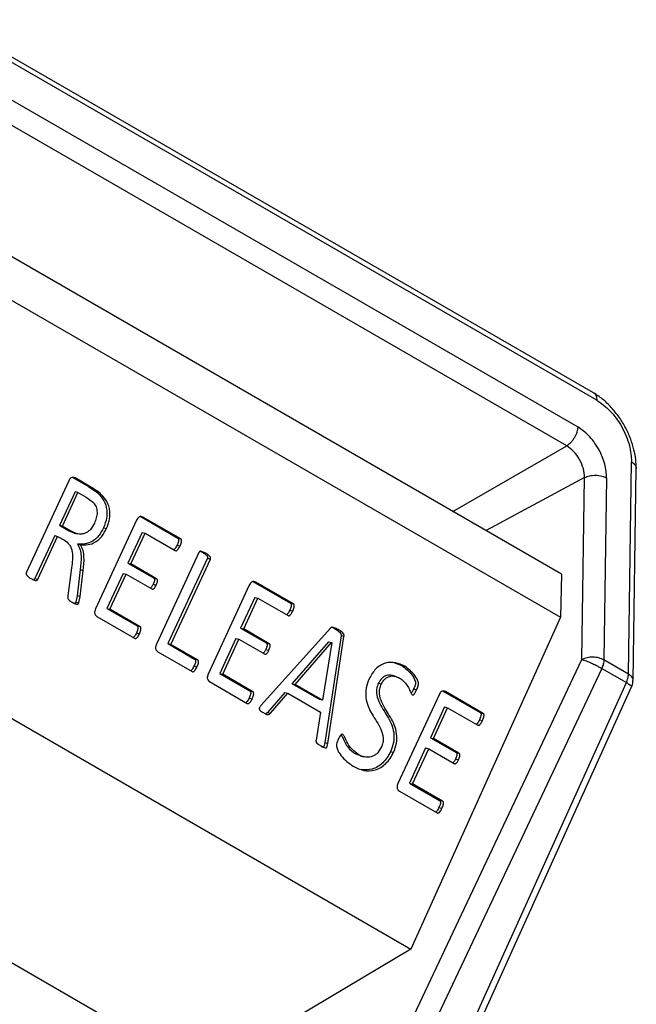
# Model space of a CAD drawing. Header units: millimetres. Extents: x 224 to 956, y 38 to 794.
# Tile 42 of 130: x 921 to 933, y 148 to 167. Entities that reach past the tile are written whole.
import ezdxf

# ---------------------------------------------------------------- set-up
doc = ezdxf.new("R2010")
doc.units = ezdxf.units.MM

msp = doc.modelspace()

# ---------------------------------------------------------------- linework, layer by layer
at = {"color": 179, "linetype": 'Continuous', "lineweight": 25}
for p, q in [((932.107, 159.835), (912.874, 170.939)), ((932.169, 159.694), (912.936, 170.797)), ((913.279, 169.881), (931.805, 159.186)), ((931.593, 158.823), (913.067, 169.517)), ((931.495, 156.363), (913.495, 166.754)), ((913.488, 165.926), (931.475, 155.543)), ((910.506, 159.641), (928.613, 149.188)), ((932.775, 154.452), (932.836, 158.512)), ((932.863, 154.329), (932.924, 158.389)), ((922.063, 158.148), (921.251, 156.392)), ((922.127, 158.223), (922.443, 158.041)), ((922.127, 158.223), (922.184, 158.208)), ((922.5, 158.026), (922.184, 158.208)), ((931.885, 154.729), (931.937, 158.213)), ((932.357, 158.207), (932.305, 154.723)), ((922.443, 158.041), (922.598, 157.937)), ((922.443, 158.041), (922.5, 158.026)), ((922.655, 157.922), (922.5, 158.026)), ((922.183, 157.942), (921.885, 157.298)), ((921.942, 157.283), (922.24, 157.927)), ((922.24, 157.927), (922.183, 157.942)), ((922.24, 157.927), (922.395, 157.838)), ((922.395, 157.838), (922.535, 157.733)), ((922.598, 157.937), (922.655, 157.922)), ((923.362, 157.398), (922.576, 155.698)), ((923.427, 157.473), (924.149, 157.056)), ((923.427, 157.473), (923.484, 157.458)), ((924.206, 157.041), (923.484, 157.458)), ((921.885, 157.298), (922.065, 157.194)), ((921.942, 157.283), (921.885, 157.298)), ((922.122, 157.179), (921.942, 157.283)), ((922.727, 157.251), (922.785, 157.236)), ((921.794, 157.102), (921.414, 156.281)), ((921.472, 156.266), (921.851, 157.087)), ((921.794, 157.102), (921.851, 157.087)), ((921.851, 157.087), (921.979, 157.013)), ((922.065, 157.194), (922.167, 157.154)), ((922.122, 157.179), (922.065, 157.194)), ((922.166, 157.152), (922.223, 157.137)), ((923.468, 157.165), (923.196, 156.576)), ((923.254, 156.561), (923.526, 157.15)), ((923.468, 157.165), (923.526, 157.15)), ((923.526, 157.15), (924.103, 156.816)), ((924.149, 157.056), (924.206, 157.041)), ((922.232, 156.94), (922.289, 156.925)), ((924.136, 156.919), (924.193, 156.904)), ((924.554, 156.781), (923.742, 155.024)), ((924.717, 156.669), (923.961, 155.034)), ((924.018, 155.019), (924.774, 156.654)), ((924.58, 156.802), (924.629, 156.779)), ((924.629, 156.779), (924.686, 156.764)), ((924.717, 156.669), (924.774, 156.654)), ((922.118, 156.485), (922.046, 155.951)), ((922.283, 156.451), (922.223, 155.951)), ((922.283, 156.451), (922.341, 156.436)), ((923.196, 156.576), (923.686, 156.294)), ((923.196, 156.576), (923.254, 156.561)), ((923.743, 156.278), (923.254, 156.561)), ((921.414, 156.281), (921.472, 156.266)), ((922.28, 155.936), (922.341, 156.436)), ((923.106, 156.38), (922.795, 155.707)), ((922.852, 155.692), (923.163, 156.365)), ((923.106, 156.38), (923.163, 156.365)), ((923.163, 156.365), (923.653, 156.082)), ((923.686, 156.294), (923.743, 156.278)), ((931.495, 156.363), (931.475, 155.543)), ((923.678, 156.17), (923.735, 156.155)), ((925.519, 156.153), (924.733, 154.453)), ((925.584, 156.227), (926.306, 155.811)), ((925.584, 156.227), (925.642, 156.212)), ((926.363, 155.796), (925.642, 156.212)), ((922.223, 155.951), (922.198, 155.828)), ((922.28, 155.936), (922.223, 155.951)), ((922.255, 155.813), (922.28, 155.936)), ((925.625, 155.92), (925.353, 155.331)), ((925.411, 155.316), (925.683, 155.904)), ((925.625, 155.92), (925.683, 155.904)), ((925.683, 155.904), (926.26, 155.571)), ((922.198, 155.828), (922.255, 155.813)), ((922.795, 155.707), (923.372, 155.374)), ((922.795, 155.707), (922.852, 155.692)), ((923.429, 155.359), (922.852, 155.692)), ((926.306, 155.811), (926.363, 155.796)), ((922.602, 155.552), (923.324, 155.136)), ((926.293, 155.674), (926.35, 155.659)), ((931.475, 155.543), (928.613, 149.188)), ((923.429, 155.359), (923.372, 155.374)), ((925.353, 155.331), (925.843, 155.048)), ((925.353, 155.331), (925.411, 155.316)), ((925.9, 155.033), (925.411, 155.316)), ((927.066, 155.326), (925.751, 153.86)), ((927.102, 155.347), (927.161, 155.317)), ((927.161, 155.317), (927.218, 155.302)), ((923.359, 155.239), (923.416, 155.224)), ((925.263, 155.135), (924.952, 154.462)), ((925.263, 155.135), (925.32, 155.12)), ((927.274, 155.186), (926.966, 153.139)), ((927.023, 153.124), (927.331, 155.17)), ((927.331, 155.17), (927.274, 155.186)), ((923.961, 155.034), (924.473, 154.739)), ((923.961, 155.034), (924.018, 155.019)), ((924.53, 154.724), (924.018, 155.019)), ((925.009, 154.447), (925.32, 155.12)), ((925.32, 155.12), (925.81, 154.837)), ((925.843, 155.048), (925.9, 155.033)), ((926.338, 154.265), (927.038, 155.069)), ((926.395, 154.25), (927.095, 155.054)), ((927.096, 155.053), (926.918, 153.949)), ((927.039, 155.068), (927.096, 155.053)), ((923.768, 154.879), (924.425, 154.5)), ((925.835, 154.924), (925.892, 154.909)), ((924.213, 138.477), (931.885, 154.729)), ((924.46, 154.605), (924.517, 154.59)), ((924.53, 154.724), (924.473, 154.739)), ((928.282, 154.675), (928.438, 154.616)), ((928.438, 154.616), (928.495, 154.601)), ((932.775, 154.452), (932.305, 154.723)), ((932.264, 154.56), (924.238, 137.556)), ((924.952, 154.462), (925.529, 154.129)), ((924.952, 154.462), (925.009, 154.447)), ((925.586, 154.114), (925.009, 154.447)), ((928.315, 154.408), (928.258, 154.423)), ((932.264, 154.56), (932.735, 154.289)), ((924.759, 154.307), (925.481, 153.891)), ((924.977, 137.13), (932.735, 154.289)), ((925.079, 137.051), (932.836, 154.21)), ((926.861, 153.964), (926.338, 154.265)), ((926.338, 154.265), (926.395, 154.25)), ((926.918, 153.949), (926.395, 154.25)), ((928.016, 154.266), (927.987, 154.273)), ((928.045, 154.258), (928.016, 154.266)), ((925.586, 154.114), (925.529, 154.129)), ((926.198, 154.098), (925.865, 153.716)), ((925.922, 153.701), (926.255, 154.083)), ((926.198, 154.098), (926.255, 154.083)), ((926.255, 154.083), (926.879, 153.722)), ((929.15, 154.056), (928.364, 152.356)), ((928.664, 154.168), (928.721, 154.153)), ((929.216, 154.131), (929.937, 153.714)), ((929.216, 154.131), (929.273, 154.116)), ((929.994, 153.699), (929.273, 154.116)), ((925.516, 153.993), (925.573, 153.978)), ((926.918, 153.949), (926.861, 153.964)), ((929.257, 153.823), (928.985, 153.234)), ((929.042, 153.219), (929.314, 153.808)), ((929.257, 153.823), (929.314, 153.808)), ((929.314, 153.808), (929.892, 153.475)), ((925.865, 153.716), (925.922, 153.701)), ((926.879, 153.722), (926.796, 153.189)), ((929.937, 153.714), (929.994, 153.699)), ((929.924, 153.577), (929.981, 153.562)), ((926.966, 153.139), (927.023, 153.124)), ((928.985, 153.234), (929.475, 152.952)), ((928.985, 153.234), (929.042, 153.219)), ((929.532, 152.937), (929.042, 153.219)), ((927.556, 152.923), (927.657, 152.884)), ((927.556, 152.923), (927.613, 152.908)), ((927.656, 152.882), (927.714, 152.867)), ((928.221, 152.968), (928.278, 152.953)), ((928.894, 153.038), (928.583, 152.366)), ((928.641, 152.351), (928.952, 153.023)), ((928.894, 153.038), (928.952, 153.023)), ((928.952, 153.023), (929.441, 152.741)), ((929.475, 152.952), (929.532, 152.937)), ((929.466, 152.828), (929.524, 152.813)), ((928.583, 152.366), (929.16, 152.033)), ((928.583, 152.366), (928.641, 152.351)), ((929.218, 152.017), (928.641, 152.351)), ((928.391, 152.211), (929.113, 151.794)), ((929.218, 152.017), (929.16, 152.033)), ((929.147, 151.897), (929.205, 151.882)), ((928.613, 149.188), (924.629, 146.816)), ((920.969, 148.929), (924.629, 146.816))]:
    msp.add_line(p, q, dxfattribs=at)
at = {"color": 8, "linetype": 'Continuous', "lineweight": 25}
for p, q in [((929.414, 157.564), (931.593, 158.823)), ((931.937, 158.213), (930.049, 157.198))]:
    msp.add_line(p, q, dxfattribs=at)
at = {"color": 179, "linetype": 'Continuous', "lineweight": 25}
for points, knots in [([(932.924, 158.389), (932.922, 158.445), (932.92, 158.56), (932.884, 158.75), (932.821, 158.954), (932.725, 159.166), (932.6, 159.373), (932.449, 159.561), (932.283, 159.722), (932.165, 159.798), (932.107, 159.835)], [0, 0, 0, 0, 0.10424, 0.217361, 0.338701, 0.466883, 0.599824, 0.734888, 0.869197, 1, 1, 1, 1]), ([(932.169, 159.694), (932.254, 159.634), (932.386, 159.542), (932.542, 159.352), (932.649, 159.187), (932.735, 159.01), (932.817, 158.777), (932.828, 158.616), (932.836, 158.512)], [0, 0, 0, 0, 0.2394564, 0.3683621, 0.5000007, 0.6316384, 0.7605417, 1, 1, 1, 1]), ([(931.805, 159.186), (931.802, 159.153), (931.797, 159.104), (931.77, 159.032), (931.743, 158.978), (931.709, 158.928), (931.66, 158.869), (931.619, 158.841), (931.593, 158.823)], [0, 0, 0, 0, 0.2396916, 0.3685181, 0.4999984, 0.6314738, 0.7603029, 1, 1, 1, 1]), ([(932.357, 158.207), (932.351, 158.293), (932.341, 158.427), (932.274, 158.62), (932.203, 158.766), (932.114, 158.903), (931.984, 159.06), (931.876, 159.136), (931.805, 159.186)], [0, 0, 0, 0, 0.239454, 0.368361, 0.500001, 0.63164, 0.760543, 1, 1, 1, 1]), ([(931.937, 158.213), (931.932, 158.269), (931.923, 158.382), (931.844, 158.564), (931.73, 158.725), (931.639, 158.79), (931.593, 158.823)], [0, 0, 0, 0, 0.250002, 0.500002, 0.750001, 1, 1, 1, 1]), ([(922.184, 158.208), (922.173, 158.213), (922.157, 158.219), (922.132, 158.217), (922.115, 158.212), (922.098, 158.201), (922.079, 158.18), (922.07, 158.161), (922.063, 158.148)], [0, 0, 0, 0, 0.249477, 0.374993, 0.500704, 0.625228, 0.750532, 1, 1, 1, 1]), ([(931.937, 158.213), (931.966, 158.226), (932.012, 158.246), (932.087, 158.257), (932.148, 158.26), (932.208, 158.255), (932.283, 158.241), (932.328, 158.22), (932.357, 158.207)], [0, 0, 0, 0, 0.239694, 0.368522, 0.500007, 0.631483, 0.760306, 1, 1, 1, 1]), ([(922.598, 157.937), (922.638, 157.897), (922.719, 157.816), (922.781, 157.672), (922.797, 157.543), (922.788, 157.408), (922.752, 157.314), (922.727, 157.251)], [0, 0, 0, 0, 0.250305, 0.499723, 0.625018, 0.750286, 1, 1, 1, 1]), ([(922.785, 157.236), (922.809, 157.299), (922.846, 157.393), (922.855, 157.528), (922.839, 157.657), (922.776, 157.801), (922.696, 157.882), (922.655, 157.922)], [0, 0, 0, 0, 0.249719, 0.374981, 0.500277, 0.749696, 1, 1, 1, 1]), ([(922.535, 157.733), (922.554, 157.707), (922.582, 157.668), (922.601, 157.602), (922.608, 157.532), (922.595, 157.44), (922.568, 157.373), (922.554, 157.34)], [0, 0, 0, 0, 0.249767, 0.374971, 0.500143, 0.749846, 1, 1, 1, 1]), ([(923.484, 157.458), (923.473, 157.462), (923.457, 157.469), (923.432, 157.467), (923.414, 157.462), (923.397, 157.451), (923.378, 157.431), (923.368, 157.411), (923.362, 157.398)], [0, 0, 0, 0, 0.249516, 0.374929, 0.500975, 0.625167, 0.750835, 1, 1, 1, 1]), ([(922.554, 157.34), (922.53, 157.295), (922.493, 157.229), (922.421, 157.167), (922.36, 157.138), (922.298, 157.127), (922.215, 157.133), (922.159, 157.16), (922.122, 157.179)], [0, 0, 0, 0, 0.249629, 0.374673, 0.499691, 0.624823, 0.750012, 1, 1, 1, 1]), ([(922.727, 157.251), (922.7, 157.199), (922.646, 157.096), (922.52, 156.986), (922.375, 156.935), (922.28, 156.938), (922.232, 156.94)], [0, 0, 0, 0, 0.250042, 0.499476, 0.749457, 1, 1, 1, 1]), ([(922.289, 156.925), (922.337, 156.923), (922.432, 156.92), (922.577, 156.971), (922.703, 157.081), (922.757, 157.184), (922.785, 157.236)], [0, 0, 0, 0, 0.250541, 0.500529, 0.74996, 1, 1, 1, 1]), ([(921.979, 157.013), (922.015, 156.988), (922.068, 156.95), (922.111, 156.865), (922.136, 156.77), (922.136, 156.64), (922.124, 156.537), (922.118, 156.485)], [0, 0, 0, 0, 0.249153, 0.374294, 0.499421, 0.749396, 1, 1, 1, 1]), ([(924.149, 157.056), (924.153, 157.053), (924.159, 157.048), (924.164, 157.037), (924.167, 157.025), (924.165, 157.009), (924.159, 156.972), (924.146, 156.942), (924.136, 156.919)], [0, 0, 0, 0, 0.124324, 0.187528, 0.250066, 0.37524, 0.50012, 1, 1, 1, 1]), ([(924.193, 156.904), (924.203, 156.927), (924.216, 156.957), (924.222, 156.994), (924.224, 157.01), (924.221, 157.022), (924.216, 157.033), (924.21, 157.038), (924.206, 157.041)], [0, 0, 0, 0, 0.499863, 0.624728, 0.749947, 0.812467, 0.875673, 1, 1, 1, 1]), ([(922.232, 156.94), (922.25, 156.905), (922.286, 156.836), (922.306, 156.666), (922.292, 156.537), (922.283, 156.451)], [0, 0, 0, 0, 0.249584, 0.499649, 1, 1, 1, 1]), ([(922.341, 156.436), (922.35, 156.522), (922.363, 156.651), (922.343, 156.821), (922.307, 156.89), (922.289, 156.925)], [0, 0, 0, 0, 0.50035, 0.750421, 1, 1, 1, 1]), ([(924.136, 156.919), (924.124, 156.897), (924.111, 156.87), (924.089, 156.843), (924.081, 156.837), (924.077, 156.834)], [0, 0, 0, 0, 0.6851775, 0.8567699, 1, 1, 1, 1]), ([(924.103, 156.816), (924.108, 156.814), (924.115, 156.812), (924.125, 156.813), (924.135, 156.818), (924.146, 156.827), (924.168, 156.855), (924.182, 156.882), (924.193, 156.904)], [0, 0, 0, 0, 0.124753, 0.187482, 0.250217, 0.375251, 0.500413, 1, 1, 1, 1]), ([(924.686, 156.764), (924.664, 156.775), (924.632, 156.792), (924.594, 156.803), (924.576, 156.802), (924.567, 156.798), (924.559, 156.79), (924.556, 156.784), (924.554, 156.781)], [0, 0, 0, 0, 0.499823, 0.7496344, 0.8122817, 0.8748572, 0.9374419, 1, 1, 1, 1]), ([(924.629, 156.779), (924.649, 156.766), (924.68, 156.746), (924.71, 156.719), (924.72, 156.701), (924.722, 156.69), (924.721, 156.679), (924.718, 156.672), (924.717, 156.669)], [0, 0, 0, 0, 0.499831, 0.749822, 0.812217, 0.874914, 0.937426, 1, 1, 1, 1]), ([(924.774, 156.654), (924.775, 156.657), (924.778, 156.664), (924.779, 156.675), (924.777, 156.686), (924.767, 156.703), (924.737, 156.731), (924.706, 156.751), (924.686, 156.764)], [0, 0, 0, 0, 0.062573, 0.125092, 0.187783, 0.250178, 0.500174, 1, 1, 1, 1]), ([(921.251, 156.392), (921.25, 156.388), (921.247, 156.381), (921.246, 156.37), (921.248, 156.359), (921.258, 156.342), (921.288, 156.314), (921.319, 156.294), (921.339, 156.281)], [0, 0, 0, 0, 0.0625833, 0.1252129, 0.1876869, 0.2505204, 0.5002654, 1, 1, 1, 1]), ([(921.339, 156.281), (921.361, 156.27), (921.393, 156.253), (921.431, 156.242), (921.449, 156.245), (921.458, 156.249), (921.466, 156.256), (921.47, 156.262), (921.472, 156.266)], [0, 0, 0, 0, 0.499783, 0.749606, 0.812123, 0.874877, 0.937367, 1, 1, 1, 1]), ([(921.414, 156.281), (921.413, 156.277), (921.409, 156.271), (921.401, 156.264), (921.393, 156.26), (921.388, 156.26), (921.386, 156.259)], [0, 0, 0, 0, 0.275143, 0.549385, 0.825006, 1, 1, 1, 1]), ([(923.686, 156.294), (923.69, 156.291), (923.698, 156.284), (923.703, 156.269), (923.704, 156.252), (923.699, 156.217), (923.687, 156.191), (923.678, 156.17)], [0, 0, 0, 0, 0.12453, 0.249872, 0.374828, 0.499969, 1, 1, 1, 1]), ([(923.735, 156.155), (923.744, 156.176), (923.757, 156.202), (923.762, 156.237), (923.76, 156.254), (923.755, 156.269), (923.747, 156.275), (923.743, 156.278)], [0, 0, 0, 0, 0.500058, 0.625168, 0.750124, 0.875465, 1, 1, 1, 1]), ([(923.678, 156.17), (923.668, 156.15), (923.656, 156.125), (923.635, 156.102), (923.628, 156.098), (923.624, 156.096)], [0, 0, 0, 0, 0.690207, 0.863046, 1, 1, 1, 1]), ([(923.653, 156.082), (923.657, 156.08), (923.663, 156.078), (923.672, 156.077), (923.681, 156.079), (923.692, 156.086), (923.713, 156.109), (923.725, 156.134), (923.735, 156.155)], [0, 0, 0, 0, 0.124956, 0.187696, 0.250421, 0.375299, 0.500405, 1, 1, 1, 1]), ([(925.642, 156.212), (925.63, 156.217), (925.614, 156.224), (925.589, 156.222), (925.571, 156.217), (925.554, 156.206), (925.535, 156.185), (925.525, 156.166), (925.519, 156.153)], [0, 0, 0, 0, 0.2495172, 0.3749283, 0.5009752, 0.6251672, 0.7508345, 1, 1, 1, 1]), ([(922.046, 155.951), (922.045, 155.944), (922.042, 155.929), (922.043, 155.905), (922.051, 155.886), (922.077, 155.856), (922.105, 155.84), (922.127, 155.827)], [0, 0, 0, 0, 0.125218, 0.249982, 0.374895, 0.500043, 1, 1, 1, 1]), ([(922.127, 155.827), (922.148, 155.816), (922.179, 155.799), (922.217, 155.786), (922.235, 155.789), (922.244, 155.794), (922.25, 155.803), (922.254, 155.809), (922.255, 155.813)], [0, 0, 0, 0, 0.50005, 0.749582, 0.812312, 0.8748, 0.937419, 1, 1, 1, 1]), ([(922.198, 155.828), (922.196, 155.824), (922.193, 155.818), (922.186, 155.81), (922.179, 155.805), (922.175, 155.804), (922.173, 155.804)], [0, 0, 0, 0, 0.285699, 0.571685, 0.857072, 1, 1, 1, 1]), ([(922.576, 155.698), (922.57, 155.685), (922.561, 155.664), (922.557, 155.635), (922.559, 155.614), (922.565, 155.594), (922.578, 155.571), (922.593, 155.56), (922.602, 155.552)], [0, 0, 0, 0, 0.249453, 0.374722, 0.499313, 0.624943, 0.750491, 1, 1, 1, 1]), ([(926.306, 155.811), (926.31, 155.808), (926.316, 155.803), (926.321, 155.792), (926.324, 155.78), (926.322, 155.764), (926.316, 155.727), (926.303, 155.697), (926.293, 155.674)], [0, 0, 0, 0, 0.124324, 0.187527, 0.250065, 0.375239, 0.50012, 1, 1, 1, 1]), ([(926.35, 155.659), (926.36, 155.682), (926.373, 155.711), (926.379, 155.749), (926.381, 155.765), (926.378, 155.777), (926.373, 155.787), (926.367, 155.793), (926.363, 155.796)], [0, 0, 0, 0, 0.499864, 0.624728, 0.749948, 0.812469, 0.875673, 1, 1, 1, 1]), ([(926.293, 155.674), (926.281, 155.652), (926.268, 155.625), (926.246, 155.598), (926.238, 155.591), (926.234, 155.588)], [0, 0, 0, 0, 0.6851772, 0.85677, 1, 1, 1, 1]), ([(926.26, 155.571), (926.265, 155.569), (926.272, 155.566), (926.282, 155.568), (926.292, 155.572), (926.303, 155.582), (926.325, 155.61), (926.339, 155.637), (926.35, 155.659)], [0, 0, 0, 0, 0.124753, 0.187483, 0.250217, 0.375251, 0.500413, 1, 1, 1, 1]), ([(923.372, 155.374), (923.376, 155.371), (923.384, 155.364), (923.389, 155.346), (923.389, 155.328), (923.383, 155.29), (923.369, 155.262), (923.359, 155.239)], [0, 0, 0, 0, 0.124389, 0.249417, 0.374689, 0.499739, 1, 1, 1, 1]), ([(923.416, 155.224), (923.427, 155.247), (923.44, 155.275), (923.446, 155.313), (923.446, 155.331), (923.441, 155.349), (923.433, 155.356), (923.429, 155.359)], [0, 0, 0, 0, 0.500298, 0.625318, 0.75057, 0.875607, 1, 1, 1, 1]), ([(927.218, 155.302), (927.194, 155.316), (927.159, 155.336), (927.115, 155.35), (927.094, 155.346), (927.08, 155.339), (927.072, 155.331), (927.066, 155.326)], [0, 0, 0, 0, 0.500344, 0.749721, 0.812389, 0.874991, 1, 1, 1, 1]), ([(927.161, 155.317), (927.186, 155.302), (927.224, 155.28), (927.262, 155.247), (927.272, 155.225), (927.276, 155.208), (927.275, 155.194), (927.274, 155.186)], [0, 0, 0, 0, 0.500442, 0.749741, 0.812457, 0.875035, 1, 1, 1, 1]), ([(923.359, 155.239), (923.348, 155.216), (923.335, 155.187), (923.311, 155.162), (923.303, 155.155), (923.299, 155.153)], [0, 0, 0, 0, 0.685035, 0.856502, 1, 1, 1, 1]), ([(923.324, 155.136), (923.329, 155.134), (923.336, 155.131), (923.346, 155.132), (923.356, 155.137), (923.368, 155.146), (923.392, 155.172), (923.405, 155.201), (923.416, 155.224)], [0, 0, 0, 0, 0.124784, 0.18751, 0.250254, 0.375356, 0.500388, 1, 1, 1, 1]), ([(927.331, 155.17), (927.332, 155.179), (927.333, 155.193), (927.329, 155.21), (927.319, 155.232), (927.282, 155.265), (927.244, 155.287), (927.218, 155.302)], [0, 0, 0, 0, 0.124964, 0.187555, 0.250261, 0.499563, 1, 1, 1, 1]), ([(923.742, 155.024), (923.736, 155.011), (923.728, 154.991), (923.724, 154.962), (923.725, 154.94), (923.732, 154.921), (923.744, 154.898), (923.759, 154.887), (923.768, 154.879)], [0, 0, 0, 0, 0.249365, 0.374826, 0.499206, 0.62502, 0.75052, 1, 1, 1, 1]), ([(925.843, 155.048), (925.847, 155.045), (925.855, 155.039), (925.86, 155.024), (925.861, 155.007), (925.856, 154.972), (925.844, 154.946), (925.835, 154.924)], [0, 0, 0, 0, 0.12453, 0.249872, 0.374828, 0.499969, 1, 1, 1, 1]), ([(925.892, 154.909), (925.902, 154.931), (925.914, 154.957), (925.919, 154.992), (925.917, 155.009), (925.912, 155.024), (925.904, 155.03), (925.9, 155.033)], [0, 0, 0, 0, 0.500058, 0.625168, 0.750124, 0.875465, 1, 1, 1, 1]), ([(925.835, 154.924), (925.825, 154.904), (925.813, 154.879), (925.792, 154.857), (925.785, 154.852), (925.781, 154.851)], [0, 0, 0, 0, 0.690207, 0.863046, 1, 1, 1, 1]), ([(925.81, 154.837), (925.814, 154.835), (925.82, 154.832), (925.829, 154.832), (925.838, 154.834), (925.849, 154.841), (925.87, 154.864), (925.882, 154.889), (925.892, 154.909)], [0, 0, 0, 0, 0.124956, 0.187696, 0.250421, 0.375299, 0.500405, 1, 1, 1, 1]), ([(932.305, 154.723), (932.274, 154.737), (932.213, 154.766), (932.096, 154.779), (931.978, 154.769), (931.916, 154.743), (931.885, 154.729)], [0, 0, 0, 0, 0.2500023, 0.5000047, 0.7500073, 1, 1, 1, 1]), ([(924.46, 154.605), (924.449, 154.582), (924.435, 154.554), (924.413, 154.526), (924.404, 154.52), (924.4, 154.517)], [0, 0, 0, 0, 0.6870727, 0.859131, 1, 1, 1, 1]), ([(924.425, 154.5), (924.43, 154.498), (924.437, 154.495), (924.447, 154.497), (924.457, 154.501), (924.469, 154.51), (924.493, 154.538), (924.506, 154.567), (924.517, 154.59)], [0, 0, 0, 0, 0.12485, 0.187465, 0.250178, 0.375248, 0.500373, 1, 1, 1, 1]), ([(924.473, 154.739), (924.475, 154.737), (924.479, 154.734), (924.486, 154.726), (924.49, 154.711), (924.49, 154.693), (924.483, 154.656), (924.47, 154.628), (924.46, 154.605)], [0, 0, 0, 0, 0.062966, 0.124976, 0.250114, 0.375132, 0.500101, 1, 1, 1, 1]), ([(924.517, 154.59), (924.528, 154.613), (924.541, 154.641), (924.547, 154.678), (924.547, 154.696), (924.543, 154.711), (924.536, 154.719), (924.532, 154.722), (924.53, 154.724)], [0, 0, 0, 0, 0.499896, 0.624865, 0.749882, 0.87502, 0.937032, 1, 1, 1, 1]), ([(928.495, 154.601), (928.437, 154.628), (928.32, 154.683), (928.153, 154.678), (928.027, 154.623), (927.91, 154.533), (927.852, 154.43), (927.814, 154.361)], [0, 0, 0, 0, 0.250391, 0.499988, 0.625298, 0.750624, 1, 1, 1, 1]), ([(928.438, 154.616), (928.505, 154.562), (928.607, 154.482), (928.688, 154.353), (928.703, 154.279), (928.69, 154.227), (928.675, 154.192), (928.664, 154.168)], [0, 0, 0, 0, 0.499485, 0.749587, 0.812114, 0.874599, 1, 1, 1, 1]), ([(928.721, 154.153), (928.732, 154.177), (928.748, 154.212), (928.761, 154.264), (928.745, 154.338), (928.664, 154.467), (928.563, 154.547), (928.495, 154.601)], [0, 0, 0, 0, 0.125401, 0.187887, 0.250409, 0.500513, 1, 1, 1, 1]), ([(931.885, 154.729), (931.91, 154.722), (931.962, 154.706), (932.059, 154.665), (932.142, 154.626), (932.209, 154.591), (932.245, 154.571), (932.264, 154.56)], [0, 0, 0, 0, 0.249574, 0.499158, 0.692931, 0.832404, 1, 1, 1, 1]), ([(932.305, 154.723), (932.303, 154.697), (932.299, 154.644), (932.276, 154.588), (932.264, 154.56)], [0, 0, 0, 0, 0.5, 1, 1, 1, 1]), ([(924.733, 154.453), (924.727, 154.439), (924.718, 154.419), (924.714, 154.39), (924.716, 154.369), (924.722, 154.349), (924.735, 154.326), (924.75, 154.315), (924.759, 154.307)], [0, 0, 0, 0, 0.249453, 0.374722, 0.499314, 0.624944, 0.750492, 1, 1, 1, 1]), ([(928.257, 154.421), (928.254, 154.423), (928.22, 154.437), (928.163, 154.432), (928.098, 154.406), (928.038, 154.361), (928.008, 154.308), (927.987, 154.273)], [0, 0, 0, 0, 0.034889, 0.356365, 0.517631, 0.678992, 1, 1, 1, 1]), ([(928.045, 154.258), (928.065, 154.293), (928.095, 154.346), (928.156, 154.391), (928.221, 154.417), (928.307, 154.417), (928.366, 154.388), (928.396, 154.374)], [0, 0, 0, 0, 0.2494023, 0.3747711, 0.500069, 0.7498302, 1, 1, 1, 1]), ([(928.396, 154.374), (928.423, 154.356), (928.476, 154.32), (928.538, 154.239), (928.581, 154.163), (928.606, 154.107), (928.621, 154.074), (928.633, 154.062), (928.638, 154.056)], [0, 0, 0, 0, 0.249882, 0.499912, 0.750077, 0.875229, 0.937778, 1, 1, 1, 1]), ([(932.735, 154.289), (932.746, 154.317), (932.769, 154.373), (932.773, 154.425), (932.775, 154.452)], [0, 0, 0, 0, 0.5, 1, 1, 1, 1]), ([(927.814, 154.361), (927.79, 154.304), (927.744, 154.188), (927.743, 154), (927.789, 153.831), (927.892, 153.633), (928.019, 153.459), (928.084, 153.264), (928.08, 153.139), (928.056, 153.081), (928.045, 153.052)], [0, 0, 0, 0, 0.1248559, 0.2496458, 0.3746436, 0.4998998, 0.7504484, 0.8750708, 0.9375013, 1, 1, 1, 1]), ([(927.987, 154.273), (927.976, 154.244), (927.953, 154.187), (927.948, 154.062), (928.013, 153.868), (928.138, 153.693), (928.242, 153.497), (928.29, 153.329), (928.289, 153.141), (928.243, 153.026), (928.221, 152.968)], [0, 0, 0, 0, 0.062487, 0.12492, 0.249567, 0.500133, 0.625436, 0.750412, 0.875156, 1, 1, 1, 1]), ([(928.278, 152.953), (928.301, 153.011), (928.346, 153.126), (928.347, 153.314), (928.299, 153.482), (928.195, 153.677), (928.07, 153.853), (928.006, 154.047), (928.01, 154.172), (928.033, 154.229), (928.045, 154.258)], [0, 0, 0, 0, 0.124846, 0.249586, 0.374564, 0.499866, 0.750432, 0.87508, 0.937516, 1, 1, 1, 1]), ([(932.823, 154.184), (932.823, 154.185), (932.827, 154.19), (932.835, 154.206), (932.848, 154.236), (932.86, 154.279), (932.861, 154.312), (932.862, 154.329)], [0, 0, 0, 0, 0.024815, 0.130328, 0.347512, 0.673597, 1, 1, 1, 1]), ([(925.529, 154.129), (925.533, 154.126), (925.541, 154.119), (925.546, 154.101), (925.546, 154.082), (925.54, 154.045), (925.526, 154.016), (925.516, 153.993)], [0, 0, 0, 0, 0.124387, 0.249417, 0.374689, 0.499738, 1, 1, 1, 1]), ([(925.573, 153.978), (925.584, 154.001), (925.597, 154.03), (925.603, 154.067), (925.603, 154.086), (925.598, 154.104), (925.59, 154.111), (925.586, 154.114)], [0, 0, 0, 0, 0.500299, 0.625318, 0.75057, 0.875609, 1, 1, 1, 1]), ([(928.664, 154.168), (928.654, 154.146), (928.639, 154.114), (928.618, 154.088), (928.611, 154.08)], [0, 0, 0, 0, 0.6856482, 1, 1, 1, 1]), ([(928.638, 154.056), (928.641, 154.055), (928.645, 154.053), (928.653, 154.054), (928.66, 154.057), (928.673, 154.067), (928.695, 154.1), (928.711, 154.132), (928.721, 154.153)], [0, 0, 0, 0, 0.062837, 0.124871, 0.188081, 0.250309, 0.500139, 1, 1, 1, 1]), ([(929.273, 154.116), (929.262, 154.12), (929.245, 154.127), (929.221, 154.125), (929.203, 154.121), (929.186, 154.11), (929.167, 154.089), (929.157, 154.069), (929.15, 154.056)], [0, 0, 0, 0, 0.249519, 0.374932, 0.500977, 0.625169, 0.750835, 1, 1, 1, 1]), ([(925.516, 153.993), (925.505, 153.971), (925.492, 153.942), (925.468, 153.916), (925.46, 153.91), (925.456, 153.907)], [0, 0, 0, 0, 0.685036, 0.856503, 1, 1, 1, 1]), ([(925.481, 153.891), (925.486, 153.889), (925.493, 153.886), (925.503, 153.887), (925.513, 153.891), (925.525, 153.901), (925.549, 153.927), (925.562, 153.955), (925.573, 153.978)], [0, 0, 0, 0, 0.124784, 0.18751, 0.250254, 0.375355, 0.500388, 1, 1, 1, 1]), ([(925.751, 153.86), (925.739, 153.847), (925.724, 153.831), (925.713, 153.806), (925.71, 153.795), (925.71, 153.786), (925.711, 153.777), (925.723, 153.757), (925.75, 153.736), (925.776, 153.721), (925.788, 153.713)], [0, 0, 0, 0, 0.249555, 0.31227, 0.375017, 0.406659, 0.437877, 0.500378, 0.749833, 1, 1, 1, 1]), ([(925.788, 153.713), (925.809, 153.701), (925.836, 153.685), (925.871, 153.676), (925.889, 153.677), (925.908, 153.685), (925.917, 153.696), (925.922, 153.701)], [0, 0, 0, 0, 0.500153, 0.625487, 0.750292, 0.874883, 1, 1, 1, 1]), ([(925.865, 153.716), (925.86, 153.711), (925.85, 153.701), (925.837, 153.694), (925.83, 153.693), (925.829, 153.693)], [0, 0, 0, 0, 0.4599604, 0.9180557, 1, 1, 1, 1]), ([(929.937, 153.714), (929.941, 153.711), (929.948, 153.706), (929.952, 153.695), (929.956, 153.684), (929.954, 153.667), (929.948, 153.63), (929.935, 153.601), (929.924, 153.577)], [0, 0, 0, 0, 0.124321, 0.187529, 0.250065, 0.37524, 0.50012, 1, 1, 1, 1]), ([(929.981, 153.562), (929.992, 153.586), (930.005, 153.615), (930.011, 153.652), (930.013, 153.669), (930.01, 153.68), (930.005, 153.691), (929.999, 153.696), (929.994, 153.699)], [0, 0, 0, 0, 0.499863, 0.624727, 0.749949, 0.812467, 0.875676, 1, 1, 1, 1]), ([(929.924, 153.577), (929.913, 153.556), (929.899, 153.528), (929.878, 153.501), (929.87, 153.495), (929.866, 153.492)], [0, 0, 0, 0, 0.685178, 0.85677, 1, 1, 1, 1]), ([(929.892, 153.475), (929.896, 153.473), (929.903, 153.47), (929.914, 153.471), (929.924, 153.476), (929.934, 153.485), (929.957, 153.513), (929.97, 153.54), (929.981, 153.562)], [0, 0, 0, 0, 0.12475, 0.187483, 0.250217, 0.37525, 0.500412, 1, 1, 1, 1]), ([(927.311, 153.296), (927.309, 153.297), (927.304, 153.299), (927.296, 153.3), (927.288, 153.298), (927.278, 153.292), (927.267, 153.282), (927.245, 153.251), (927.231, 153.222), (927.22, 153.198)], [0, 0, 0, 0, 0.062628, 0.125133, 0.187756, 0.250446, 0.375161, 0.500504, 1, 1, 1, 1]), ([(927.274, 153.287), (927.274, 153.287), (927.317, 153.23), (927.367, 153.058), (927.49, 152.97), (927.556, 152.923)], [0, 0, 0, 0, 0.000194, 0.467986, 1, 1, 1, 1]), ([(927.613, 152.908), (927.55, 152.957), (927.455, 153.031), (927.38, 153.162), (927.348, 153.232), (927.332, 153.273), (927.318, 153.288), (927.311, 153.296)], [0, 0, 0, 0, 0.498596, 0.749461, 0.874958, 0.937683, 1, 1, 1, 1]), ([(926.796, 153.189), (926.795, 153.181), (926.794, 153.17), (926.796, 153.155), (926.804, 153.135), (926.838, 153.109), (926.87, 153.089), (926.891, 153.077)], [0, 0, 0, 0, 0.125154, 0.187744, 0.250338, 0.499617, 1, 1, 1, 1]), ([(926.891, 153.077), (926.917, 153.059), (926.946, 153.039), (926.983, 153.04), (926.99, 153.043), (926.997, 153.048), (927.005, 153.057), (927.016, 153.082), (927.02, 153.106), (927.023, 153.124)], [0, 0, 0, 0, 0.499042, 0.56177, 0.59325, 0.6249, 0.68732, 0.75047, 1, 1, 1, 1]), ([(926.966, 153.139), (926.963, 153.121), (926.959, 153.098), (926.947, 153.072), (926.94, 153.063), (926.933, 153.058), (926.926, 153.055), (926.915, 153.054), (926.907, 153.058), (926.903, 153.061)], [0, 0, 0, 0, 0.428741, 0.53723, 0.644456, 0.698836, 0.752938, 0.860731, 1, 1, 1, 1]), ([(927.22, 153.198), (927.208, 153.171), (927.189, 153.129), (927.185, 153.067), (927.212, 152.986), (927.304, 152.836), (927.425, 152.746), (927.507, 152.686)], [0, 0, 0, 0, 0.125203, 0.18773, 0.250259, 0.500521, 1, 1, 1, 1]), ([(927.507, 152.686), (927.572, 152.654), (927.704, 152.592), (927.893, 152.598), (928.036, 152.66), (928.134, 152.736), (928.218, 152.835), (928.258, 152.914), (928.278, 152.953)], [0, 0, 0, 0, 0.250005, 0.499248, 0.624408, 0.74957, 0.874754, 1, 1, 1, 1]), ([(928.045, 153.052), (928.02, 153.009), (927.984, 152.944), (927.909, 152.889), (927.829, 152.856), (927.723, 152.856), (927.65, 152.891), (927.613, 152.908)], [0, 0, 0, 0, 0.24932, 0.374592, 0.499871, 0.749597, 1, 1, 1, 1]), ([(928.221, 152.968), (928.201, 152.929), (928.16, 152.85), (928.077, 152.751), (927.979, 152.676), (927.84, 152.613), (927.736, 152.62), (927.668, 152.625)], [0, 0, 0, 0, 0.17106, 0.342037, 0.512981, 0.683929, 1, 1, 1, 1]), ([(929.475, 152.952), (929.479, 152.949), (929.486, 152.943), (929.492, 152.927), (929.493, 152.91), (929.488, 152.876), (929.476, 152.849), (929.466, 152.828)], [0, 0, 0, 0, 0.124524, 0.249866, 0.374827, 0.499968, 1, 1, 1, 1]), ([(929.524, 152.813), (929.533, 152.834), (929.545, 152.86), (929.55, 152.895), (929.549, 152.912), (929.543, 152.928), (929.536, 152.934), (929.532, 152.937)], [0, 0, 0, 0, 0.50006, 0.625169, 0.750129, 0.875471, 1, 1, 1, 1]), ([(929.466, 152.828), (929.457, 152.808), (929.445, 152.783), (929.424, 152.76), (929.416, 152.756), (929.413, 152.754)], [0, 0, 0, 0, 0.690207, 0.863046, 1, 1, 1, 1]), ([(929.441, 152.741), (929.445, 152.739), (929.452, 152.736), (929.461, 152.736), (929.47, 152.738), (929.48, 152.745), (929.502, 152.767), (929.514, 152.793), (929.524, 152.813)], [0, 0, 0, 0, 0.124953, 0.187694, 0.250419, 0.375295, 0.500402, 1, 1, 1, 1]), ([(928.364, 152.356), (928.359, 152.343), (928.35, 152.323), (928.346, 152.294), (928.348, 152.272), (928.354, 152.252), (928.367, 152.229), (928.381, 152.218), (928.391, 152.211)], [0, 0, 0, 0, 0.249452, 0.374721, 0.499311, 0.624943, 0.750488, 1, 1, 1, 1]), ([(929.16, 152.033), (929.165, 152.029), (929.173, 152.022), (929.178, 152.005), (929.177, 151.986), (929.172, 151.948), (929.158, 151.92), (929.147, 151.897)], [0, 0, 0, 0, 0.12439, 0.249421, 0.374693, 0.49974, 1, 1, 1, 1]), ([(929.205, 151.882), (929.215, 151.905), (929.229, 151.933), (929.235, 151.971), (929.235, 151.989), (929.23, 152.007), (929.222, 152.014), (929.218, 152.017)], [0, 0, 0, 0, 0.500297, 0.625314, 0.750565, 0.875606, 1, 1, 1, 1]), ([(929.147, 151.897), (929.137, 151.874), (929.124, 151.845), (929.1, 151.82), (929.091, 151.814), (929.088, 151.811)], [0, 0, 0, 0, 0.685036, 0.8565, 1, 1, 1, 1]), ([(929.113, 151.794), (929.117, 151.792), (929.125, 151.789), (929.135, 151.791), (929.145, 151.795), (929.156, 151.804), (929.181, 151.83), (929.194, 151.859), (929.205, 151.882)], [0, 0, 0, 0, 0.124787, 0.187512, 0.250259, 0.375359, 0.500389, 1, 1, 1, 1])]:
    msp.add_open_spline(points, degree=3, knots=knots, dxfattribs=at)
at = {"color": 8, "linetype": 'Continuous', "lineweight": 25}
for points, knots in [([(932.107, 159.835), (932.108, 159.834), (932.121, 159.829), (932.138, 159.81), (932.164, 159.768), (932.167, 159.723), (932.169, 159.694)], [0, 0, 0, 0, 0.032885, 0.287215, 0.536373, 1, 1, 1, 1]), ([(932.836, 158.512), (932.86, 158.495), (932.896, 158.469), (932.918, 158.426), (932.926, 158.403), (932.923, 158.39), (932.923, 158.389)], [0, 0, 0, 0, 0.468895, 0.720884, 0.978095, 1, 1, 1, 1]), ([(932.862, 154.329), (932.862, 154.33), (932.87, 154.352), (932.845, 154.399), (932.798, 154.434), (932.775, 154.452)], [0, 0, 0, 0, 0.0225262, 0.5112651, 1, 1, 1, 1]), ([(932.735, 154.289), (932.752, 154.278), (932.784, 154.26), (932.818, 154.236), (932.839, 154.217), (932.833, 154.214), (932.831, 154.212)], [0, 0, 0, 0, 0.274712, 0.503324, 0.820942, 1, 1, 1, 1])]:
    msp.add_open_spline(points, degree=3, knots=knots, dxfattribs=at)

doc.saveas('drawing.dxf')
